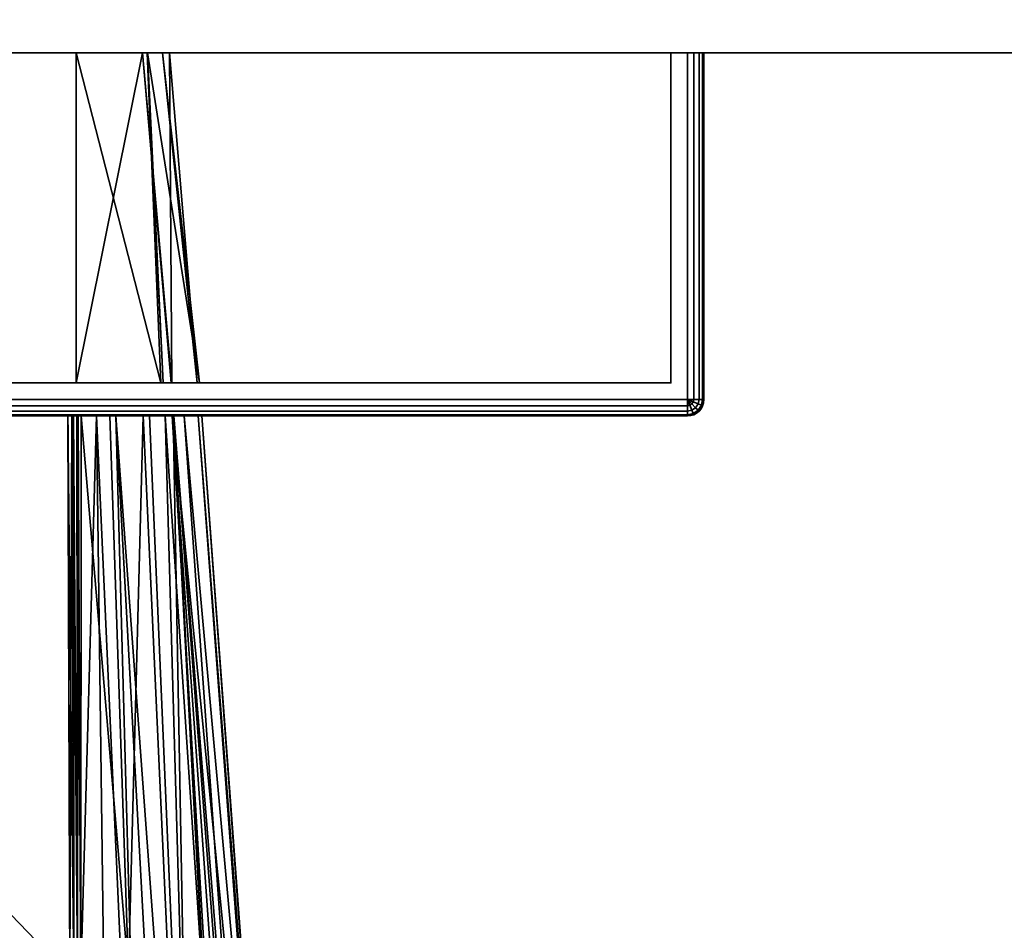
# Model space of a CAD drawing. Header units: millimetres. Extents: x -309 to 8309, y -96 to 57.
# Tile 51 of 95: x 4251 to 4281, y -66 to -38. Entities that reach past the tile are written whole.
import ezdxf

# ---------------------------------------------------------------- set-up
doc = ezdxf.new("R2010")
doc.units = ezdxf.units.MM
doc.layers.add('151', color=7, linetype='Continuous', true_color=0xffffff)
doc.layers.add('31', color=7, linetype='Continuous', true_color=0xffffff)

# ---------------------------------------------------------------- blocks, each defined once
blk = doc.blocks.new('UG_SURFACE_010')
at = {"layer": '151', "color": 252, "linetype": 'Continuous', "lineweight": 35}
for points in [[(4378, 0, 2017), (4191, 0, 2017), (4191, -39.3, 2017), (4378, -39.3, 2017)], [(4191, -37.3), (4378, -37.3), (4378, -39.3, 2), (4191, -39.3, 2)], [(4191, -39.3, 2), (4378, -39.3, 2), (4378, -39.3, 2017), (4191, -39.3, 2017)]]:
    blk.add_3dface(points, dxfattribs=at)
blk = doc.blocks.new('UG_SURFACE_029')
at = {"layer": '31', "color": 251, "linetype": 'Continuous', "lineweight": 35}
for points in [[(4271, -39.3, 999.5), (4271, -49.8, 999.5), (4221, -49.8, 999.5), (4221, -39.3, 999.5)], [(4271, -49.8, 1050.5), (4271, -39.3, 1050.5), (4221, -39.3, 1050.5), (4221, -49.8, 1050.5)], [(4221.5, -39.3, 1000.5), (4270.5, -39.3, 1000.5), (4271, -39.3, 999.5), (4221, -39.3, 999.5)], [(4270.5, -39.3, 1049.5), (4221.5, -39.3, 1049.5), (4221, -39.3, 1050.5), (4271, -39.3, 1050.5)], [(4270.5, -39.3, 1049.5), (4270.5, -49.3, 1049.5), (4221.5, -49.3, 1049.5), (4221.5, -39.3, 1049.5)], [(4221.5, -39.3, 1000.5), (4221.5, -49.3, 1000.5), (4270.5, -49.3, 1000.5), (4270.5, -39.3, 1000.5)], [(4270.5, -39.3, 1000.5), (4270.5, -39.3, 1049.5), (4271.5, -39.3, 1050), (4271.5, -39.3, 1000)], [(4270.5, -39.3, 1049.5), (4271.354, -39.3, 1050.354), (4271.462, -39.3, 1050.191), (4271.5, -39.3, 1050)], [(4270.5, -39.3, 1000.5), (4271.354, -39.3, 999.646), (4271.191, -39.3, 999.538), (4271, -39.3, 999.5)], [(4271, -39.3, 1050.5), (4271.191, -39.3, 1050.462), (4271.354, -39.3, 1050.354), (4270.5, -39.3, 1049.5)], [(4271.5, -39.3, 1000), (4271.462, -39.3, 999.809), (4271.354, -39.3, 999.646), (4270.5, -39.3, 1000.5)], [(4270.5, -39.3, 1000.5), (4270.5, -49.3, 1000.5), (4270.5, -49.3, 1049.5), (4270.5, -39.3, 1049.5)], [(4271.191, -39.3, 999.538), (4271.191, -49.8, 999.538), (4271, -49.8, 999.5), (4271, -39.3, 999.5)], [(4271, -39.3, 1050.5), (4271, -49.8, 1050.5), (4271.191, -49.8, 1050.462), (4271.191, -39.3, 1050.462)], [(4271.354, -39.3, 999.646), (4271.354, -49.8, 999.646), (4271.191, -49.8, 999.538), (4271.191, -39.3, 999.538)], [(4271.191, -39.3, 1050.462), (4271.191, -49.8, 1050.462), (4271.354, -49.8, 1050.354), (4271.354, -39.3, 1050.354)], [(4271.462, -39.3, 999.809), (4271.462, -49.8, 999.809), (4271.354, -49.8, 999.646), (4271.354, -39.3, 999.646)], [(4271.354, -39.3, 1050.354), (4271.354, -49.8, 1050.354), (4271.462, -49.8, 1050.191), (4271.462, -39.3, 1050.191)], [(4271.5, -39.3, 1000), (4271.5, -49.8, 1000), (4271.462, -49.8, 999.809), (4271.462, -39.3, 999.809)], [(4271.462, -39.3, 1050.191), (4271.462, -49.8, 1050.191), (4271.5, -49.8, 1050), (4271.5, -39.3, 1050)], [(4271.5, -39.3, 1050), (4271.5, -49.8, 1050), (4271.5, -49.8, 1000), (4271.5, -39.3, 1000)], [(4246, -49.3, 1014), (4247.531, -49.3, 1014.305), (4270.5, -49.3, 1000.5), (4221.5, -49.3, 1000.5)], [(4221.5, -49.3, 1049.5), (4270.5, -49.3, 1049.5), (4246, -49.3, 1036), (4244.469, -49.3, 1035.696)], [(4247.531, -49.3, 1035.696), (4246, -49.3, 1036), (4270.5, -49.3, 1049.5)], [(4270.5, -49.3, 1049.5), (4248.828, -49.3, 1034.828), (4247.531, -49.3, 1035.696)], [(4247.531, -49.3, 1014.305), (4248.828, -49.3, 1015.172), (4270.5, -49.3, 1000.5)], [(4270.5, -49.3, 1000.5), (4248.828, -49.3, 1015.172), (4249.695, -49.3, 1016.469)], [(4249.695, -49.3, 1033.531), (4248.828, -49.3, 1034.828), (4270.5, -49.3, 1049.5)], [(4270.5, -49.3, 1000.5), (4249.695, -49.3, 1016.469), (4250, -49.3, 1018)], [(4250, -49.3, 1032), (4249.695, -49.3, 1033.531), (4270.5, -49.3, 1049.5)], [(4270.5, -49.3, 1049.5), (4270.5, -49.3, 1000.5), (4250, -49.3, 1018), (4250, -49.3, 1032)], [(4271, -49.991, 999.538), (4221, -49.991, 999.538), (4221, -49.8, 999.5), (4271, -49.8, 999.5)], [(4221, -49.991, 1050.462), (4271, -49.991, 1050.462), (4271, -49.8, 1050.5), (4221, -49.8, 1050.5)], [(4271, -50.154, 999.646), (4221, -50.154, 999.646), (4221, -49.991, 999.538), (4271, -49.991, 999.538)], [(4221, -50.154, 1050.354), (4271, -50.154, 1050.354), (4271, -49.991, 1050.462), (4221, -49.991, 1050.462)], [(4271.191, -49.8, 999.538), (4271.177, -49.873, 999.538), (4271, -49.8, 999.5)], [(4271.177, -49.873, 999.538), (4271.135, -49.935, 999.538), (4271, -49.8, 999.5)], [(4271.135, -49.935, 999.538), (4271.073, -49.977, 999.538), (4271, -49.8, 999.5)], [(4271.073, -49.977, 999.538), (4271, -49.991, 999.538), (4271, -49.8, 999.5)], [(4271, -49.8, 1050.5), (4271.177, -49.873, 1050.462), (4271.191, -49.8, 1050.462)], [(4271, -49.8, 1050.5), (4271.135, -49.935, 1050.462), (4271.177, -49.873, 1050.462)], [(4271, -49.8, 1050.5), (4271.073, -49.977, 1050.462), (4271.135, -49.935, 1050.462)], [(4271, -49.8, 1050.5), (4271, -49.991, 1050.462), (4271.073, -49.977, 1050.462)], [(4271.135, -50.127, 999.646), (4271, -50.154, 999.646), (4271, -49.991, 999.538), (4271.073, -49.977, 999.538)], [(4271.073, -49.977, 1050.462), (4271, -49.991, 1050.462), (4271, -50.154, 1050.354), (4271.135, -50.127, 1050.354)], [(4271.25, -50.05, 999.646), (4271.135, -50.127, 999.646), (4271.073, -49.977, 999.538), (4271.135, -49.935, 999.538)], [(4271.135, -49.935, 1050.462), (4271.073, -49.977, 1050.462), (4271.135, -50.127, 1050.354), (4271.25, -50.05, 1050.354)], [(4271.327, -49.935, 999.646), (4271.25, -50.05, 999.646), (4271.135, -49.935, 999.538), (4271.177, -49.873, 999.538)], [(4271.177, -49.873, 1050.462), (4271.135, -49.935, 1050.462), (4271.25, -50.05, 1050.354), (4271.327, -49.935, 1050.354)], [(4271.327, -50.127, 999.809), (4271.177, -50.227, 999.809), (4271.135, -50.127, 999.646), (4271.25, -50.05, 999.646)], [(4271.25, -50.05, 1050.354), (4271.135, -50.127, 1050.354), (4271.177, -50.227, 1050.191), (4271.327, -50.127, 1050.191)], [(4271.354, -49.8, 999.646), (4271.327, -49.935, 999.646), (4271.177, -49.873, 999.538), (4271.191, -49.8, 999.538)], [(4271.191, -49.8, 1050.462), (4271.177, -49.873, 1050.462), (4271.327, -49.935, 1050.354), (4271.354, -49.8, 1050.354)], [(4271.427, -49.977, 999.809), (4271.327, -50.127, 999.809), (4271.25, -50.05, 999.646), (4271.327, -49.935, 999.646)], [(4271.327, -49.935, 1050.354), (4271.25, -50.05, 1050.354), (4271.327, -50.127, 1050.191), (4271.427, -49.977, 1050.191)], [(4271.462, -49.8, 999.809), (4271.427, -49.977, 999.809), (4271.327, -49.935, 999.646), (4271.354, -49.8, 999.646)], [(4271.354, -49.8, 1050.354), (4271.327, -49.935, 1050.354), (4271.427, -49.977, 1050.191), (4271.462, -49.8, 1050.191)], [(4271.462, -49.991, 1000), (4271.354, -50.154, 1000), (4271.327, -50.127, 999.809), (4271.427, -49.977, 999.809)], [(4271.427, -49.977, 1050.191), (4271.327, -50.127, 1050.191), (4271.354, -50.154, 1050), (4271.462, -49.991, 1050)], [(4271.354, -50.154, 1050), (4271.354, -50.154, 1000), (4271.462, -49.991, 1000), (4271.462, -49.991, 1050)], [(4271.5, -49.8, 1000), (4271.462, -49.991, 1000), (4271.427, -49.977, 999.809), (4271.462, -49.8, 999.809)], [(4271.462, -49.8, 1050.191), (4271.427, -49.977, 1050.191), (4271.462, -49.991, 1050), (4271.5, -49.8, 1050)], [(4271.462, -49.991, 1050), (4271.462, -49.991, 1000), (4271.5, -49.8, 1000), (4271.5, -49.8, 1050)], [(4271, -50.262, 999.809), (4221, -50.262, 999.809), (4221, -50.154, 999.646), (4271, -50.154, 999.646)], [(4221, -50.262, 1050.191), (4271, -50.262, 1050.191), (4271, -50.154, 1050.354), (4221, -50.154, 1050.354)], [(4271, -50.3, 1000), (4221, -50.3, 1000), (4221, -50.262, 999.809), (4271, -50.262, 999.809)], [(4221, -50.3, 1050), (4271, -50.3, 1050), (4271, -50.262, 1050.191), (4221, -50.262, 1050.191)], [(4246, -50.3, 1036), (4247.531, -50.3, 1035.696), (4271, -50.3, 1050), (4221, -50.3, 1050)], [(4221, -50.3, 1000), (4271, -50.3, 1000), (4246, -50.3, 1014), (4244.469, -50.3, 1014.305)], [(4247.531, -50.3, 1014.305), (4246, -50.3, 1014), (4271, -50.3, 1000)], [(4271, -50.3, 1000), (4248.828, -50.3, 1015.172), (4247.531, -50.3, 1014.305)], [(4247.531, -50.3, 1035.696), (4248.828, -50.3, 1034.828), (4271, -50.3, 1050)], [(4271, -50.3, 1050), (4248.828, -50.3, 1034.828), (4249.695, -50.3, 1033.531)], [(4249.695, -50.3, 1016.469), (4248.828, -50.3, 1015.172), (4271, -50.3, 1000)], [(4271, -50.3, 1050), (4249.695, -50.3, 1033.531), (4250, -50.3, 1032)], [(4250, -50.3, 1018), (4249.695, -50.3, 1016.469), (4271, -50.3, 1000)], [(4250, -50.3, 1032), (4250, -50.3, 1018), (4271, -50.3, 1000), (4271, -50.3, 1050)], [(4271.177, -50.227, 999.809), (4271, -50.262, 999.809), (4271, -50.154, 999.646), (4271.135, -50.127, 999.646)], [(4271.135, -50.127, 1050.354), (4271, -50.154, 1050.354), (4271, -50.262, 1050.191), (4271.177, -50.227, 1050.191)], [(4271.191, -50.262, 1000), (4271, -50.3, 1000), (4271, -50.262, 999.809), (4271.177, -50.227, 999.809)], [(4271.177, -50.227, 1050.191), (4271, -50.262, 1050.191), (4271, -50.3, 1050), (4271.191, -50.262, 1050)], [(4271, -50.3, 1050), (4271, -50.3, 1000), (4271.191, -50.262, 1000), (4271.191, -50.262, 1050)], [(4271.354, -50.154, 1000), (4271.191, -50.262, 1000), (4271.177, -50.227, 999.809), (4271.327, -50.127, 999.809)], [(4271.327, -50.127, 1050.191), (4271.177, -50.227, 1050.191), (4271.191, -50.262, 1050), (4271.354, -50.154, 1050)], [(4271.191, -50.262, 1050), (4271.191, -50.262, 1000), (4271.354, -50.154, 1000), (4271.354, -50.154, 1050)]]:
    blk.add_3dface(points, dxfattribs=at)
blk = doc.blocks.new('UG_SURFACE_030')
at = {"layer": '31', "color": 251, "linetype": 'Continuous', "lineweight": 35}
for points in [[(4221, -39.3, 1129.5), (4221, -49.8, 1129.5), (4271, -49.8, 1129.5), (4271, -39.3, 1129.5)], [(4271, -39.3, 1078.5), (4271, -49.8, 1078.5), (4221, -49.8, 1078.5), (4221, -39.3, 1078.5)], [(4221.5, -39.3, 1079.5), (4270.5, -39.3, 1079.5), (4271, -39.3, 1078.5), (4221, -39.3, 1078.5)], [(4270.5, -39.3, 1128.5), (4221.5, -39.3, 1128.5), (4221, -39.3, 1129.5), (4271, -39.3, 1129.5)], [(4270.5, -39.3, 1128.5), (4270.5, -49.3, 1128.5), (4221.5, -49.3, 1128.5), (4221.5, -39.3, 1128.5)], [(4221.5, -39.3, 1079.5), (4221.5, -49.3, 1079.5), (4270.5, -49.3, 1079.5), (4270.5, -39.3, 1079.5)], [(4235.5, -49.3, 1115), (4252.5, -49.3, 1115), (4252.5, -39.3, 1115), (4235.5, -39.3, 1115)], [(4235.5, -39.3, 1093), (4235.5, -39.3, 1115), (4255.12, -39.3, 1104.029), (4254.663, -39.3, 1098.1)], [(4235.5, -39.3, 1115), (4252.5, -39.3, 1115), (4254.513, -39.3, 1109.114)], [(4254.513, -39.3, 1109.114), (4255.329, -39.3, 1106.728), (4255.12, -39.3, 1104.029), (4235.5, -39.3, 1115)], [(4254.663, -39.3, 1098.1), (4254.656, -39.3, 1098.013), (4252.5, -39.3, 1093), (4235.5, -39.3, 1093)], [(4252.5, -49.3, 1093), (4235.5, -49.3, 1093), (4235.5, -39.3, 1093), (4252.5, -39.3, 1093)], [(4254.513, -39.3, 1109.114), (4252.5, -39.3, 1115), (4252.5, -49.3, 1115)], [(4252.5, -49.3, 1115), (4255.382, -49.3, 1109.506), (4254.513, -39.3, 1109.114)], [(4252.5, -39.3, 1093), (4254.656, -39.3, 1098.013), (4255.066, -49.3, 1097.592)], [(4255.066, -49.3, 1097.592), (4252.5, -49.3, 1093), (4252.5, -39.3, 1093)], [(4255.329, -39.3, 1106.728), (4254.513, -39.3, 1109.114), (4255.401, -49.3, 1109.376)], [(4255.382, -49.3, 1109.506), (4255.401, -49.3, 1109.376), (4254.513, -39.3, 1109.114)], [(4254.656, -39.3, 1098.013), (4255.138, -49.3, 1097.957), (4255.066, -49.3, 1097.592)], [(4254.656, -39.3, 1098.013), (4254.663, -39.3, 1098.1), (4255.138, -49.3, 1097.957)], [(4254.663, -39.3, 1098.1), (4255.12, -39.3, 1104.029), (4256.235, -49.3, 1103.545)], [(4256.235, -49.3, 1103.545), (4255.138, -49.3, 1097.957), (4254.663, -39.3, 1098.1)], [(4256.171, -49.3, 1103.99), (4255.12, -39.3, 1104.029), (4255.329, -39.3, 1106.728)], [(4255.12, -39.3, 1104.029), (4256.171, -49.3, 1103.99), (4256.235, -49.3, 1103.545)], [(4255.329, -39.3, 1106.728), (4255.401, -49.3, 1109.376), (4256.171, -49.3, 1103.99)], [(4270.5, -39.3, 1079.5), (4270.5, -39.3, 1128.5), (4271.5, -39.3, 1129), (4271.5, -39.3, 1079)], [(4270.5, -39.3, 1128.5), (4271.354, -39.3, 1129.354), (4271.462, -39.3, 1129.191), (4271.5, -39.3, 1129)], [(4270.5, -39.3, 1079.5), (4271.354, -39.3, 1078.646), (4271.191, -39.3, 1078.538), (4271, -39.3, 1078.5)], [(4271, -39.3, 1129.5), (4271.191, -39.3, 1129.462), (4271.354, -39.3, 1129.354), (4270.5, -39.3, 1128.5)], [(4271.5, -39.3, 1079), (4271.462, -39.3, 1078.809), (4271.354, -39.3, 1078.646), (4270.5, -39.3, 1079.5)], [(4270.5, -39.3, 1079.5), (4270.5, -49.3, 1079.5), (4270.5, -49.3, 1128.5), (4270.5, -39.3, 1128.5)], [(4271, -39.3, 1129.5), (4271, -49.8, 1129.5), (4271.191, -49.8, 1129.462), (4271.191, -39.3, 1129.462)], [(4271.191, -39.3, 1078.538), (4271.191, -49.8, 1078.538), (4271, -49.8, 1078.5), (4271, -39.3, 1078.5)], [(4271.191, -39.3, 1129.462), (4271.191, -49.8, 1129.462), (4271.354, -49.8, 1129.354), (4271.354, -39.3, 1129.354)], [(4271.354, -39.3, 1078.646), (4271.354, -49.8, 1078.646), (4271.191, -49.8, 1078.538), (4271.191, -39.3, 1078.538)], [(4271.354, -39.3, 1129.354), (4271.354, -49.8, 1129.354), (4271.462, -49.8, 1129.191), (4271.462, -39.3, 1129.191)], [(4271.462, -39.3, 1078.809), (4271.462, -49.8, 1078.809), (4271.354, -49.8, 1078.646), (4271.354, -39.3, 1078.646)], [(4271.462, -39.3, 1129.191), (4271.462, -49.8, 1129.191), (4271.5, -49.8, 1129), (4271.5, -39.3, 1129)], [(4271.5, -39.3, 1079), (4271.5, -49.8, 1079), (4271.462, -49.8, 1078.809), (4271.462, -39.3, 1078.809)], [(4271.5, -49.8, 1079), (4271.5, -39.3, 1079), (4271.5, -39.3, 1129), (4271.5, -49.8, 1129)], [(4270.5, -49.3, 1079.5), (4221.5, -49.3, 1079.5), (4235.5, -49.3, 1093), (4252.5, -49.3, 1093)], [(4221.5, -49.3, 1128.5), (4270.5, -49.3, 1128.5), (4252.5, -49.3, 1115), (4235.5, -49.3, 1115)], [(4270.5, -49.3, 1079.5), (4252.5, -49.3, 1093), (4255.066, -49.3, 1097.592)], [(4255.382, -49.3, 1109.506), (4252.5, -49.3, 1115), (4270.5, -49.3, 1128.5)], [(4270.5, -49.3, 1079.5), (4255.066, -49.3, 1097.592), (4255.138, -49.3, 1097.957)], [(4255.138, -49.3, 1097.957), (4256.235, -49.3, 1103.545), (4270.5, -49.3, 1079.5)], [(4255.401, -49.3, 1109.376), (4255.382, -49.3, 1109.506), (4270.5, -49.3, 1128.5)], [(4270.5, -49.3, 1128.5), (4256.171, -49.3, 1103.99), (4255.401, -49.3, 1109.376)], [(4270.5, -49.3, 1128.5), (4270.5, -49.3, 1079.5), (4256.235, -49.3, 1103.545), (4256.171, -49.3, 1103.99)], [(4221, -49.991, 1129.462), (4271, -49.991, 1129.462), (4271, -49.8, 1129.5), (4221, -49.8, 1129.5)], [(4271, -49.991, 1078.538), (4221, -49.991, 1078.538), (4221, -49.8, 1078.5), (4271, -49.8, 1078.5)], [(4221, -50.154, 1129.354), (4271, -50.154, 1129.354), (4271, -49.991, 1129.462), (4221, -49.991, 1129.462)], [(4271, -50.154, 1078.646), (4221, -50.154, 1078.646), (4221, -49.991, 1078.538), (4271, -49.991, 1078.538)], [(4271, -49.8, 1129.5), (4271.177, -49.873, 1129.462), (4271.191, -49.8, 1129.462)], [(4271, -49.8, 1129.5), (4271.135, -49.935, 1129.462), (4271.177, -49.873, 1129.462)], [(4271, -49.8, 1129.5), (4271.073, -49.977, 1129.462), (4271.135, -49.935, 1129.462)], [(4271, -49.8, 1129.5), (4271, -49.991, 1129.462), (4271.073, -49.977, 1129.462)], [(4271.191, -49.8, 1078.538), (4271.177, -49.873, 1078.538), (4271, -49.8, 1078.5)], [(4271.177, -49.873, 1078.538), (4271.135, -49.935, 1078.538), (4271, -49.8, 1078.5)], [(4271.135, -49.935, 1078.538), (4271.073, -49.977, 1078.538), (4271, -49.8, 1078.5)], [(4271.073, -49.977, 1078.538), (4271, -49.991, 1078.538), (4271, -49.8, 1078.5)], [(4271.073, -49.977, 1129.462), (4271, -49.991, 1129.462), (4271, -50.154, 1129.354), (4271.135, -50.127, 1129.354)], [(4271.135, -50.127, 1078.646), (4271, -50.154, 1078.646), (4271, -49.991, 1078.538), (4271.073, -49.977, 1078.538)], [(4271.135, -49.935, 1129.462), (4271.073, -49.977, 1129.462), (4271.135, -50.127, 1129.354), (4271.25, -50.05, 1129.354)], [(4271.25, -50.05, 1078.646), (4271.135, -50.127, 1078.646), (4271.073, -49.977, 1078.538), (4271.135, -49.935, 1078.538)], [(4271.177, -49.873, 1129.462), (4271.135, -49.935, 1129.462), (4271.25, -50.05, 1129.354), (4271.327, -49.935, 1129.354)], [(4271.327, -49.935, 1078.646), (4271.25, -50.05, 1078.646), (4271.135, -49.935, 1078.538), (4271.177, -49.873, 1078.538)], [(4271.25, -50.05, 1129.354), (4271.135, -50.127, 1129.354), (4271.177, -50.227, 1129.191), (4271.327, -50.127, 1129.191)], [(4271.327, -50.127, 1078.809), (4271.177, -50.227, 1078.809), (4271.135, -50.127, 1078.646), (4271.25, -50.05, 1078.646)], [(4271.191, -49.8, 1129.462), (4271.177, -49.873, 1129.462), (4271.327, -49.935, 1129.354), (4271.354, -49.8, 1129.354)], [(4271.354, -49.8, 1078.646), (4271.327, -49.935, 1078.646), (4271.177, -49.873, 1078.538), (4271.191, -49.8, 1078.538)], [(4271.327, -49.935, 1129.354), (4271.25, -50.05, 1129.354), (4271.327, -50.127, 1129.191), (4271.427, -49.977, 1129.191)], [(4271.427, -49.977, 1078.809), (4271.327, -50.127, 1078.809), (4271.25, -50.05, 1078.646), (4271.327, -49.935, 1078.646)], [(4271.354, -49.8, 1129.354), (4271.327, -49.935, 1129.354), (4271.427, -49.977, 1129.191), (4271.462, -49.8, 1129.191)], [(4271.462, -49.8, 1078.809), (4271.427, -49.977, 1078.809), (4271.327, -49.935, 1078.646), (4271.354, -49.8, 1078.646)], [(4271.427, -49.977, 1129.191), (4271.327, -50.127, 1129.191), (4271.354, -50.154, 1129), (4271.462, -49.991, 1129)], [(4271.462, -49.991, 1079), (4271.354, -50.154, 1079), (4271.327, -50.127, 1078.809), (4271.427, -49.977, 1078.809)], [(4271.354, -50.154, 1129), (4271.354, -50.154, 1079), (4271.462, -49.991, 1079), (4271.462, -49.991, 1129)], [(4271.462, -49.8, 1129.191), (4271.427, -49.977, 1129.191), (4271.462, -49.991, 1129), (4271.5, -49.8, 1129)], [(4271.5, -49.8, 1079), (4271.462, -49.991, 1079), (4271.427, -49.977, 1078.809), (4271.462, -49.8, 1078.809)], [(4271.462, -49.991, 1129), (4271.462, -49.991, 1079), (4271.5, -49.8, 1079), (4271.5, -49.8, 1129)], [(4221, -50.262, 1129.191), (4271, -50.262, 1129.191), (4271, -50.154, 1129.354), (4221, -50.154, 1129.354)], [(4271, -50.262, 1078.809), (4221, -50.262, 1078.809), (4221, -50.154, 1078.646), (4271, -50.154, 1078.646)], [(4221, -50.3, 1129), (4271, -50.3, 1129), (4271, -50.262, 1129.191), (4221, -50.262, 1129.191)], [(4271, -50.3, 1079), (4221, -50.3, 1079), (4221, -50.262, 1078.809), (4271, -50.262, 1078.809)], [(4271, -50.3, 1129), (4221, -50.3, 1129), (4236, -50.3, 1115), (4252.256, -50.3, 1115)], [(4221, -50.3, 1079), (4271, -50.3, 1079), (4252.256, -50.3, 1093), (4236, -50.3, 1093)], [(4236, -50.3, 1115), (4236, -92.446, 1115), (4252.364, -83.789, 1115), (4252.316, -67.253, 1115)], [(4252.316, -67.253, 1115), (4252.256, -50.3, 1115), (4236, -50.3, 1115)], [(4236, -50.3, 1093), (4252.256, -50.3, 1093), (4252.316, -67.253, 1093)], [(4252.316, -67.253, 1093), (4252.364, -83.789, 1093), (4236, -92.446, 1093), (4236, -50.3, 1093)], [(4252.256, -50.3, 1115), (4252.406, -50.3, 1114.974), (4252.421, -50.3, 1114.972), (4271, -50.3, 1129)], [(4252.375, -50.3, 1093.014), (4252.256, -50.3, 1093), (4271, -50.3, 1079)], [(4252.256, -50.3, 1115), (4252.316, -67.253, 1115), (4252.433, -67.253, 1114.986)], [(4252.433, -67.253, 1114.986), (4252.406, -50.3, 1114.974), (4252.256, -50.3, 1115)], [(4252.316, -67.253, 1093), (4252.256, -50.3, 1093), (4252.375, -50.3, 1093.014)], [(4252.375, -50.3, 1093.014), (4252.433, -67.253, 1093.014), (4252.316, -67.253, 1093)], [(4252.404, -50.3, 1093.027), (4252.375, -50.3, 1093.014), (4271, -50.3, 1079)], [(4252.375, -50.3, 1093.014), (4252.404, -50.3, 1093.027), (4252.433, -67.253, 1093.014)], [(4271, -50.3, 1079), (4252.529, -50.3, 1093.081), (4252.404, -50.3, 1093.027)], [(4252.404, -50.3, 1093.027), (4252.529, -50.3, 1093.081), (4252.544, -67.252, 1093.055)], [(4252.544, -67.252, 1093.055), (4252.433, -67.253, 1093.014), (4252.404, -50.3, 1093.027)], [(4252.421, -50.3, 1114.972), (4252.406, -50.3, 1114.974), (4252.433, -67.253, 1114.986)], [(4271, -50.3, 1129), (4252.421, -50.3, 1114.972), (4252.54, -50.3, 1114.906)], [(4252.421, -50.3, 1114.972), (4252.433, -67.253, 1114.986), (4252.544, -67.252, 1114.944)], [(4252.544, -67.252, 1114.944), (4252.54, -50.3, 1114.906), (4252.421, -50.3, 1114.972)], [(4252.541, -50.3, 1093.092), (4252.529, -50.3, 1093.081), (4271, -50.3, 1079)], [(4252.529, -50.3, 1093.081), (4252.541, -50.3, 1093.092), (4252.544, -67.252, 1093.055)], [(4252.54, -50.3, 1114.906), (4252.568, -50.3, 1114.89), (4271, -50.3, 1129)], [(4252.568, -50.3, 1114.89), (4252.54, -50.3, 1114.906), (4252.544, -67.252, 1114.944)], [(4271, -50.3, 1079), (4252.652, -50.3, 1093.195), (4252.541, -50.3, 1093.092)], [(4252.541, -50.3, 1093.092), (4252.652, -50.3, 1093.195), (4252.643, -67.252, 1093.122)], [(4252.643, -67.252, 1093.122), (4252.544, -67.252, 1093.055), (4252.541, -50.3, 1093.092)], [(4252.568, -50.3, 1114.89), (4252.544, -67.252, 1114.944), (4252.643, -67.145, 1114.878)], [(4252.568, -50.3, 1114.89), (4252.652, -50.3, 1114.805), (4271, -50.3, 1129)], [(4252.643, -67.145, 1114.878), (4252.652, -50.3, 1114.805), (4252.568, -50.3, 1114.89)], [(4253.115, -50.3, 1094.032), (4253.558, -83.701, 1093.844), (4252.643, -67.252, 1093.122)], [(4252.652, -50.3, 1114.805), (4252.643, -67.145, 1114.878), (4254.087, -67.145, 1113.426)], [(4252.643, -67.252, 1093.122), (4252.652, -50.3, 1093.195), (4253.115, -50.3, 1094.032)], [(4271, -50.3, 1129), (4252.652, -50.3, 1114.805), (4253.528, -50.3, 1113.145)], [(4253.115, -50.3, 1094.032), (4252.652, -50.3, 1093.195), (4271, -50.3, 1079)], [(4254.087, -67.145, 1113.426), (4253.528, -50.3, 1113.145), (4252.652, -50.3, 1114.805)], [(4271, -50.3, 1079), (4253.704, -50.3, 1095.096), (4253.115, -50.3, 1094.032)], [(4253.115, -50.3, 1094.032), (4253.704, -50.3, 1095.096), (4254.611, -83.604, 1094.712)], [(4254.611, -83.604, 1094.712), (4253.558, -83.701, 1093.844), (4253.115, -50.3, 1094.032)], [(4253.528, -50.3, 1113.145), (4254.534, -50.3, 1111.238), (4271, -50.3, 1129)], [(4254.534, -50.3, 1111.238), (4253.528, -50.3, 1113.145), (4254.087, -67.145, 1113.426)], [(4254.724, -50.3, 1096.939), (4253.704, -50.3, 1095.096), (4271, -50.3, 1079)], [(4253.704, -50.3, 1095.096), (4254.724, -50.3, 1096.939), (4256.131, -83.385, 1096.452)], [(4256.131, -83.385, 1096.452), (4255.508, -83.52, 1095.452), (4253.704, -50.3, 1095.096)], [(4255.508, -83.52, 1095.452), (4254.611, -83.604, 1094.712), (4253.704, -50.3, 1095.096)], [(4254.087, -67.145, 1113.426), (4256.041, -83.42, 1111.814), (4254.534, -50.3, 1111.238)], [(4254.534, -50.3, 1111.238), (4255.435, -50.3, 1109.53), (4271, -50.3, 1129)], [(4255.435, -50.3, 1109.53), (4254.534, -50.3, 1111.238), (4256.041, -83.42, 1111.814)], [(4271, -50.3, 1079), (4255.2, -50.3, 1097.801), (4254.724, -50.3, 1096.939)], [(4256.131, -83.385, 1096.452), (4254.724, -50.3, 1096.939), (4255.2, -50.3, 1097.801)], [(4255.409, -50.3, 1098.902), (4255.2, -50.3, 1097.801), (4271, -50.3, 1079)], [(4255.2, -50.3, 1097.801), (4255.409, -50.3, 1098.902), (4257.38, -83.114, 1098.457)], [(4257.38, -83.114, 1098.457), (4256.131, -83.385, 1096.452), (4255.2, -50.3, 1097.801)], [(4256.201, -50.3, 1103.086), (4255.409, -50.3, 1098.902), (4271, -50.3, 1079)], [(4255.409, -50.3, 1098.902), (4256.201, -50.3, 1103.086), (4258.639, -82.76, 1102.975)], [(4258.639, -82.76, 1102.975), (4257.752, -83.033, 1099.055), (4255.409, -50.3, 1098.902)], [(4257.752, -83.033, 1099.055), (4257.38, -83.114, 1098.457), (4255.409, -50.3, 1098.902)], [(4271, -50.3, 1129), (4255.435, -50.3, 1109.53), (4255.46, -50.3, 1109.361)], [(4255.435, -50.3, 1109.53), (4256.041, -83.42, 1111.814), (4257.199, -83.151, 1109.764)], [(4257.199, -83.151, 1109.764), (4255.46, -50.3, 1109.361), (4255.435, -50.3, 1109.53)], [(4255.46, -50.3, 1109.361), (4255.774, -50.3, 1107.267), (4271, -50.3, 1129)], [(4255.46, -50.3, 1109.361), (4257.946, -82.978, 1108.443), (4258.096, -82.931, 1107.623)], [(4255.46, -50.3, 1109.361), (4257.199, -83.151, 1109.764), (4257.946, -82.978, 1108.443)], [(4258.096, -82.931, 1107.623), (4255.774, -50.3, 1107.267), (4255.46, -50.3, 1109.361)], [(4255.774, -50.3, 1107.267), (4256.312, -50.3, 1103.672), (4271, -50.3, 1079), (4271, -50.3, 1129)], [(4255.774, -50.3, 1107.267), (4258.096, -82.931, 1107.623), (4258.715, -82.736, 1104.244)], [(4258.715, -82.736, 1104.244), (4256.312, -50.3, 1103.672), (4255.774, -50.3, 1107.267)], [(4271, -50.3, 1079), (4256.312, -50.3, 1103.672), (4256.201, -50.3, 1103.086)], [(4258.694, -82.743, 1103.216), (4256.201, -50.3, 1103.086), (4256.312, -50.3, 1103.672)], [(4258.694, -82.743, 1103.216), (4258.639, -82.76, 1102.975), (4256.201, -50.3, 1103.086)], [(4256.312, -50.3, 1103.672), (4258.715, -82.736, 1104.244), (4258.694, -82.743, 1103.216)], [(4271.135, -50.127, 1129.354), (4271, -50.154, 1129.354), (4271, -50.262, 1129.191), (4271.177, -50.227, 1129.191)], [(4271.177, -50.227, 1078.809), (4271, -50.262, 1078.809), (4271, -50.154, 1078.646), (4271.135, -50.127, 1078.646)], [(4271.177, -50.227, 1129.191), (4271, -50.262, 1129.191), (4271, -50.3, 1129), (4271.191, -50.262, 1129)], [(4271.191, -50.262, 1079), (4271, -50.3, 1079), (4271, -50.262, 1078.809), (4271.177, -50.227, 1078.809)], [(4271, -50.3, 1129), (4271, -50.3, 1079), (4271.191, -50.262, 1079), (4271.191, -50.262, 1129)], [(4271.327, -50.127, 1129.191), (4271.177, -50.227, 1129.191), (4271.191, -50.262, 1129), (4271.354, -50.154, 1129)], [(4271.354, -50.154, 1079), (4271.191, -50.262, 1079), (4271.177, -50.227, 1078.809), (4271.327, -50.127, 1078.809)], [(4271.191, -50.262, 1129), (4271.191, -50.262, 1079), (4271.354, -50.154, 1079), (4271.354, -50.154, 1129)]]:
    blk.add_3dface(points, dxfattribs=at)

msp = doc.modelspace()

# ---------------------------------------------------------------- linework, layer by layer
at = {"layer": '151', "color": 252, "linetype": 'Continuous', "lineweight": 35}
for p, q in [((4191, -39.3, 2017), (4378, -39.3, 2017)), ((4191, -39.3, 2), (4378, -39.3, 2))]:
    msp.add_line(p, q, dxfattribs=at)
at = {"layer": '31', "color": 251, "linetype": 'Continuous', "lineweight": 35}
for p, q in [((4271, -39.3, 1078.5), (4221, -39.3, 1078.5)), ((4221, -39.3, 1050.5), (4271, -39.3, 1050.5)), ((4271, -39.3, 999.5), (4221, -39.3, 999.5)), ((4221, -39.3, 1129.5), (4271, -39.3, 1129.5)), ((4221.5, -39.3, 1128.5), (4270.5, -39.3, 1128.5)), ((4270.5, -39.3, 1079.5), (4221.5, -39.3, 1079.5)), ((4221.5, -39.3, 1049.5), (4270.5, -39.3, 1049.5)), ((4270.5, -39.3, 1000.5), (4221.5, -39.3, 1000.5)), ((4235.5, -39.3, 1115), (4252.5, -39.3, 1115)), ((4252.5, -39.3, 1093), (4235.5, -39.3, 1093)), ((4252.5, -39.3, 1115), (4252.5, -49.3, 1115)), ((4270.5, -49.3, 1128.5), (4270.5, -39.3, 1128.5)), ((4270.5, -39.3, 1128.5), (4270.5, -39.3, 1079.5)), ((4270.5, -49.3, 1079.5), (4270.5, -39.3, 1079.5)), ((4270.5, -39.3, 1049.5), (4270.5, -39.3, 1000.5)), ((4270.5, -49.3, 1049.5), (4270.5, -39.3, 1049.5)), ((4270.5, -49.3, 1000.5), (4270.5, -39.3, 1000.5)), ((4271, -39.3, 1078.5), (4271, -49.8, 1078.5)), ((4271, -49.8, 1129.5), (4271, -39.3, 1129.5)), ((4271, -49.8, 1050.5), (4271, -39.3, 1050.5)), ((4271, -39.3, 999.5), (4271, -49.8, 999.5)), ((4271.5, -39.3, 1129), (4271.5, -39.3, 1079)), ((4271.5, -39.3, 1050), (4271.5, -39.3, 1000)), ((4271.5, -49.8, 1079), (4271.5, -39.3, 1079)), ((4271.5, -39.3, 1129), (4271.5, -49.8, 1129)), ((4271.5, -39.3, 1050), (4271.5, -49.8, 1050)), ((4271.5, -49.8, 1000), (4271.5, -39.3, 1000)), ((4270.5, -49.3, 1079.5), (4221.5, -49.3, 1079.5)), ((4221.5, -49.3, 1128.5), (4270.5, -49.3, 1128.5)), ((4270.5, -49.3, 1000.5), (4221.5, -49.3, 1000.5)), ((4221.5, -49.3, 1049.5), (4270.5, -49.3, 1049.5)), ((4235.5, -49.3, 1115), (4252.5, -49.3, 1115)), ((4252.5, -49.3, 1093), (4235.5, -49.3, 1093)), ((4270.5, -49.3, 1128.5), (4270.5, -49.3, 1079.5)), ((4270.5, -49.3, 1049.5), (4270.5, -49.3, 1000.5)), ((4221, -49.8, 1129.5), (4271, -49.8, 1129.5)), ((4271, -49.8, 1078.5), (4221, -49.8, 1078.5)), ((4271, -49.8, 999.5), (4221, -49.8, 999.5)), ((4221, -49.8, 1050.5), (4271, -49.8, 1050.5)), ((4271.5, -49.8, 1129), (4271.5, -49.8, 1079)), ((4271.5, -49.8, 1050), (4271.5, -49.8, 1000)), ((4221, -50.3, 1079), (4271, -50.3, 1079)), ((4271, -50.3, 1129), (4221, -50.3, 1129)), ((4221, -50.3, 1000), (4271, -50.3, 1000)), ((4271, -50.3, 1050), (4221, -50.3, 1050)), ((4271, -50.3, 1129), (4221, -50.3, 1129)), ((4252.256, -50.3, 1115), (4236, -50.3, 1115)), ((4252.256, -50.3, 1093), (4236, -50.3, 1093)), ((4271, -50.3, 1079), (4271, -50.3, 1129)), ((4271, -50.3, 1000), (4271, -50.3, 1050))]:
    msp.add_line(p, q, dxfattribs=at)
at = {"layer": '31', "color": 251, "linetype": 'Continuous', "lineweight": 35, "extrusion": (0, 1, 0)}
for centre, start, end in [((-4271, 1129, -39.3), 90, 180), ((-4271, 1079, -39.3), 180, 270), ((-4271, 1000, -39.3), 180, 270), ((-4271, 1050, -39.3), 90, 180)]:
    msp.add_arc(centre, 0.5, start, end, dxfattribs=at)
at = {"layer": '31', "color": 251, "linetype": 'Continuous', "lineweight": 35, "extrusion": (0, 0, -1)}
for centre in [(-4271, -49.8, -1129), (-4271, -49.8, -1079)]:
    msp.add_arc(centre, 0.5, 180, 270, dxfattribs=at)
at = {"layer": '31', "color": 251, "linetype": 'Continuous', "lineweight": 35, "extrusion": (1, 0, 0)}
for centre, start, end in [((-49.8, 1079, 4271), 180, 270), ((-49.8, 1129, 4271), 90, 180), ((-49.8, 1000, 4271), 180, 270), ((-49.8, 1050, 4271), 90, 180)]:
    msp.add_arc(centre, 0.5, start, end, dxfattribs=at)
at = {"layer": '31', "color": 251, "linetype": 'Continuous', "lineweight": 35, "extrusion": (0, -1, 0)}
for centre, start, end in [((4271, 1129, 49.8), 0, 90), ((4271, 1000, 49.8), 270, 0), ((4271, 1129, 49.8), 0, 90)]:
    msp.add_arc(centre, 0.5, start, end, dxfattribs=at)
at = {"layer": '31', "color": 251, "linetype": 'Continuous', "lineweight": 35, "extrusion": (0, 1, 5.41234e-13)}
for centre, start, end in [((-4271, 1079, -49.8), 180, 270), ((-4271, 1050, -49.8), 90, 180)]:
    msp.add_arc(centre, 0.5, start, end, dxfattribs=at)
at = {"layer": '31', "color": 251, "linetype": 'Continuous', "lineweight": 35}
for centre in [(4271, -49.8, 1050), (4271, -49.8, 1000)]:
    msp.add_arc(centre, 0.5, 270, 0, dxfattribs=at)
for points, degree in [([(4252.5, -39.3, 1115), (4253.477, -39.3, 1113.343), (4254.979, -39.3, 1109.766), (4255.765, -39.3, 1104), (4254.979, -39.3, 1098.234), (4253.477, -39.3, 1094.657), (4252.5, -39.3, 1093)], 3), ([(4252.5, -39.3, 1093), (4252.5, -49.3, 1093)], 1), ([(4252.5, -49.3, 1115), (4253.09, -49.3, 1114.235), (4254.154, -49.3, 1112.597), (4255.343, -49.3, 1109.882), (4256.075, -49.3, 1106.987), (4256.323, -49.3, 1104), (4256.075, -49.3, 1101.013), (4255.343, -49.3, 1098.118), (4254.154, -49.3, 1095.403), (4253.09, -49.3, 1093.765), (4252.5, -49.3, 1093)], 3)]:
    msp.add_open_spline(points, degree=degree, dxfattribs=at)
for points, knots in [([(4252.256, -50.3, 1093), (4252.277, -55.951, 1093), (4252.297, -61.602, 1093), (4252.333, -72.765, 1093), (4252.35, -78.277, 1093), (4252.364, -83.789, 1093)], [0, 0, 0, 0, 0.506223, 0.506223, 1, 1, 1, 1]), ([(4252.364, -83.789, 1115), (4252.35, -78.277, 1115), (4252.333, -72.765, 1115), (4252.297, -61.602, 1115), (4252.277, -55.951, 1115), (4252.256, -50.3, 1115)], [0, 0, 0, 0, 0.493777, 0.493777, 1, 1, 1, 1]), ([(4252.256, -50.3, 1115), (4252.312, -50.3, 1115), (4252.369, -50.3, 1114.99), (4252.474, -50.3, 1114.953), (4252.525, -50.3, 1114.925), (4252.599, -50.3, 1114.865), (4252.628, -50.3, 1114.836), (4252.652, -50.3, 1114.805)], [0, 0, 0, 0, 0.368963, 0.368963, 0.737926, 0.737926, 1, 1, 1, 1]), ([(4252.652, -50.3, 1093.195), (4252.618, -50.3, 1093.151), (4252.576, -50.3, 1093.112), (4252.482, -50.3, 1093.051), (4252.429, -50.3, 1093.028), (4252.336, -50.3, 1093.005), (4252.296, -50.3, 1093), (4252.256, -50.3, 1093)], [0, 0, 0, 0, 0.36896, 0.36896, 0.737921, 0.737921, 1, 1, 1, 1]), ([(4252.62, -83.788, 1093.07), (4252.629, -78.276, 1093.084), (4252.637, -72.764, 1093.101), (4252.649, -61.601, 1093.143), (4252.653, -55.951, 1093.168), (4252.652, -50.3, 1093.195)], [0, 0, 0, 0, 0.493798, 0.493798, 1, 1, 1, 1]), ([(4252.652, -50.3, 1114.805), (4252.653, -55.951, 1114.832), (4252.649, -61.601, 1114.857), (4252.637, -72.764, 1114.899), (4252.629, -78.276, 1114.916), (4252.62, -83.788, 1114.93)], [0, 0, 0, 0, 0.506202, 0.506202, 1, 1, 1, 1]), ([(4252.652, -50.3, 1093.195), (4253.192, -50.3, 1093.898), (4254.219, -50.3, 1095.465), (4255.398, -50.3, 1098.101), (4256.146, -50.3, 1101.002), (4256.399, -50.3, 1104), (4256.146, -50.3, 1106.998), (4255.398, -50.3, 1109.899), (4254.219, -50.3, 1112.535), (4253.192, -50.3, 1114.102), (4252.652, -50.3, 1114.805)], [0, 0, 0, 0, 0.11683, 0.244553, 0.372277, 0.5, 0.627723, 0.755447, 0.88317, 1, 1, 1, 1])]:
    msp.add_open_spline(points, degree=3, knots=knots, dxfattribs=at)

# ---------------------------------------------------------------- block references
at = {"layer": '151', "color": 252, "linetype": 'Continuous', "lineweight": 35}
msp.add_blockref('UG_SURFACE_010', (0, 0), dxfattribs=at)
at = {"layer": '31', "color": 251, "linetype": 'Continuous', "lineweight": 35}
for name in ['UG_SURFACE_029', 'UG_SURFACE_030']:
    msp.add_blockref(name, (0, 0), dxfattribs=at)

doc.saveas('drawing.dxf')
